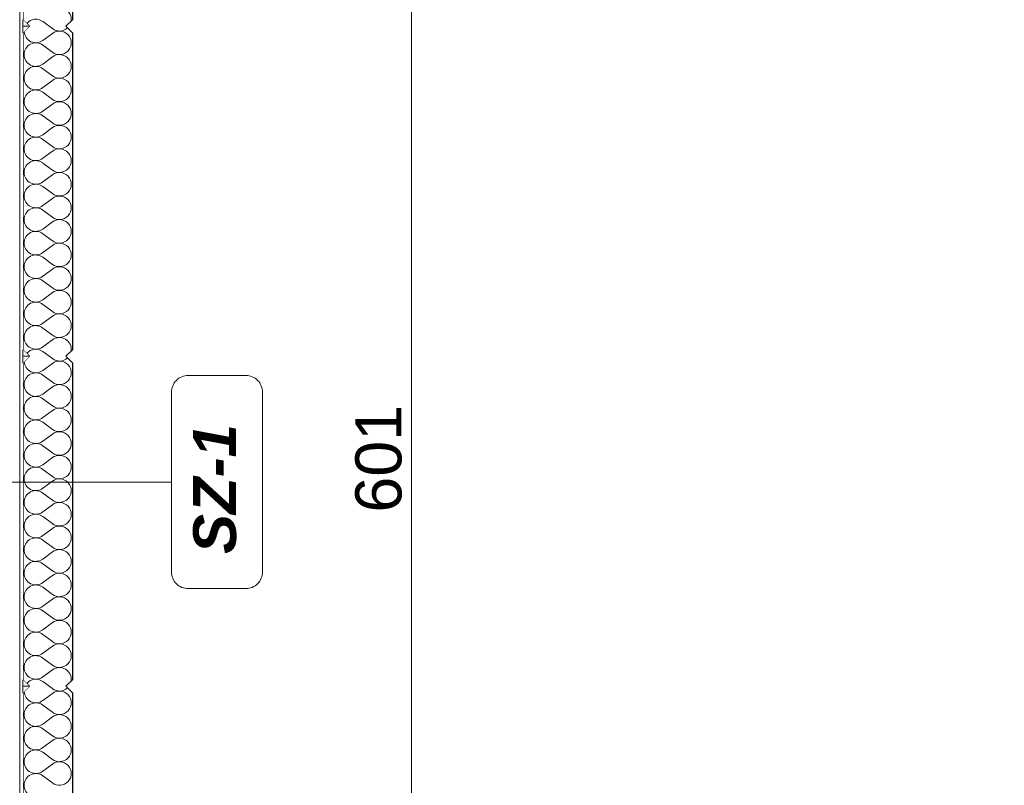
# Model space of a CAD drawing. Header units: millimetres. Extents: x -12989 to 381814, y -50461 to 30884.
# Tile 93 of 111: x 378376 to 381360, y -43961 to -41641. Entities that reach past the tile are written whole.
import ezdxf

# ---------------------------------------------------------------- set-up
doc = ezdxf.new("R2010")
doc.units = ezdxf.units.MM
doc.header["$MEASUREMENT"] = 0
doc.linetypes.add('Wipeout_Contour', pattern=[1000, 0, -1000])
for name, color, linetype in [('A_OZN_ODNOSNIKI', 7, 'Continuous'), ('AS_Belki.Import IFC', 7, 'Continuous'), ('Nowe_A__SCIANY', 7, 'Continuous'), ('Nowe_A_WYM', 7, 'Continuous')]:
    doc.layers.add(name, color=color, linetype=linetype)
for name, color, linetype, lineweight in [('A_OZN_ODNOSNIKI_Nr_pióra__6', 7, 'Continuous', 13), ('A_OZN_ODNOSNIKI_Nr_pióra__85', 7, 'Continuous', 13), ('AS_Belki.Import IFC_Nr_pióra__88', 7, 'Continuous', 13), ('Nowe_A__SCIANY_Nr_pióra__27', 7, 'Continuous', 25), ('Nowe_A__SCIANY_Nr_pióra__87', 7, 'Continuous', 13), ('Nowe_A_WYM_Nr_pióra__1', 7, 'Continuous', 13), ('Nowe_A_WYM_Nr_pióra__45', 7, 'Continuous', 15), ('Nowe_A_WYM_Nr_pióra__85', 7, 'Continuous', 13)]:
    doc.layers.add(name, color=color, linetype=linetype, lineweight=lineweight)
doc.layers.add('Nowe_A__SCIANY_Nr_pióra__174', color=7, linetype='Continuous', lineweight=5, true_color=0x6a6a6a)
doc.styles.add('STYL_AUTOMATYCZNY_4', font='arial.ttf')
doc.styles.add('STYL_AUTOMATYCZNY_8', font='arial.ttf')
doc.dimstyles.new('STYL_AUTOMATYCZNY__2', dxfattribs={"dimtxt": 139.999998, "dimasz": 57, "dimexe": 0.18, "dimexo": 0.0625, "dimgap": 0, "dimtad": 1, "dimdec": 0, "dimlfac": 0.1, "dimzin": 0, "dimdsep": 46, "dimtxsty": 'STYL_AUTOMATYCZNY_4', "dimblk": 'ARROWHEAD_6', "dimblk1": 'ARROWHEAD_6', "dimblk2": 'ARROWHEAD_6', "dimcen": 0.09, "dimse1": 1, "dimse2": 1, "dimclrd": 7, "dimclre": 7, "dimclrt": 7, "dimadec": 0, "dimazin": 0, "dimtfac": 1, "dimtdec": 4, "dimtmove": 0, "dimatfit": 3, "dimfxl": 0, "dimtolj": 1, "dimtzin": 0, "dimarcsym": 0})

# ---------------------------------------------------------------- blocks, each defined once
blk = doc.blocks.new('*X11', base_point=(363535.4, -45960.6))
at = {"layer": 'Nowe_A__SCIANY_Nr_pióra__174', "color": 251, "linetype": 'Continuous', "lineweight": 5, "true_color": 0x6a6a6a}
for p, q in [((378474.7, -41667.7), (378446.1, -41646.3)), ((378474.7, -41682), (378446.1, -41703.4)), ((378474.7, -41739.2), (378446.1, -41717.7)), ((378474.7, -41753.4), (378446.1, -41774.9)), ((378474.7, -41810.6), (378446.1, -41789.2)), ((378474.7, -41824.9), (378446.1, -41846.3)), ((378474.7, -41882), (378446.1, -41860.6)), ((378474.7, -41896.3), (378446.1, -41917.7)), ((378474.7, -41953.4), (378446.1, -41932)), ((378474.7, -41967.7), (378446.1, -41989.2)), ((378474.7, -42024.9), (378446.1, -42003.4)), ((378474.7, -42039.2), (378446.1, -42060.6)), ((378474.7, -42096.3), (378446.1, -42074.9)), ((378474.7, -42110.6), (378446.1, -42132)), ((378474.7, -42167.7), (378446.1, -42146.3)), ((378474.7, -42182), (378446.1, -42203.4)), ((378474.7, -42239.2), (378446.1, -42217.7)), ((378474.7, -42253.4), (378446.1, -42274.9)), ((378474.7, -42310.6), (378446.1, -42289.2)), ((378474.7, -42324.9), (378446.1, -42346.3)), ((378474.7, -42382), (378446.1, -42360.6)), ((378474.7, -42396.3), (378446.1, -42417.7)), ((378474.7, -42453.4), (378446.1, -42432)), ((378474.7, -42467.7), (378446.1, -42489.2)), ((378474.7, -42524.9), (378446.1, -42503.4)), ((378474.7, -42539.2), (378446.1, -42560.6)), ((378474.7, -42596.3), (378446.1, -42574.9)), ((378474.7, -42610.6), (378446.1, -42632)), ((378474.7, -42667.7), (378446.1, -42646.3)), ((378474.7, -42682), (378446.1, -42703.4)), ((378474.7, -42739.2), (378446.1, -42717.7)), ((378474.7, -42753.4), (378446.1, -42774.9)), ((378474.7, -42810.6), (378446.1, -42789.2)), ((378474.7, -42824.9), (378446.1, -42846.3)), ((378474.7, -42882), (378446.1, -42860.6)), ((378474.7, -42896.3), (378446.1, -42917.7)), ((378474.7, -42953.4), (378446.1, -42932)), ((378474.7, -42967.7), (378446.1, -42989.2)), ((378474.7, -43024.9), (378446.1, -43003.4)), ((378474.7, -43039.2), (378446.1, -43060.6)), ((378474.7, -43096.3), (378446.1, -43074.9)), ((378474.7, -43110.6), (378446.1, -43132)), ((378474.7, -43167.7), (378446.1, -43146.3)), ((378474.7, -43182), (378446.1, -43203.4)), ((378474.7, -43239.2), (378446.1, -43217.7)), ((378474.7, -43253.4), (378446.1, -43274.9)), ((378474.7, -43310.6), (378446.1, -43289.2)), ((378474.7, -43324.9), (378446.1, -43346.3)), ((378474.7, -43382), (378446.1, -43360.6)), ((378474.7, -43396.3), (378446.1, -43417.7)), ((378474.7, -43453.4), (378446.1, -43432)), ((378474.7, -43467.7), (378446.1, -43489.2)), ((378474.7, -43524.9), (378446.1, -43503.4)), ((378474.7, -43539.2), (378446.1, -43560.6)), ((378474.7, -43596.3), (378446.1, -43574.9)), ((378474.7, -43610.6), (378446.1, -43632)), ((378474.7, -43667.7), (378446.1, -43646.3)), ((378474.7, -43682), (378446.1, -43703.4)), ((378474.7, -43739.2), (378446.1, -43717.7)), ((378474.7, -43753.4), (378446.1, -43774.9)), ((378474.7, -43810.6), (378446.1, -43789.2)), ((378474.7, -43824.9), (378446.1, -43846.3)), ((378474.7, -43882), (378446.1, -43860.6)), ((378474.7, -43896.3), (378446.1, -43917.7)), ((378474.7, -43953.4), (378446.1, -43932))]:
    blk.add_line(p, q, dxfattribs=at)
for centre, start, end in [((378496.1, -41639.2), 351.2832, 126.8699), ((378424.7, -41674.9), 53.1301, 140.6813), ((378424.7, -41674.9), 183.3422, 306.8699), ((378496.1, -41639.2), 233.1301, 312.5684), ((378496.1, -41710.6), 233.1301, 126.8699), ((378424.7, -41746.3), 53.1301, 180), ((378424.7, -41746.3), 180, 306.8699), ((378496.1, -41782), 233.1301, 126.8699), ((378424.7, -41817.7), 53.1301, 180), ((378424.7, -41817.7), 180, 306.8699), ((378496.1, -41853.4), 233.1301, 126.8699), ((378424.7, -41889.2), 53.1301, 180), ((378424.7, -41889.2), 180, 306.8699), ((378496.1, -41924.9), 233.1301, 126.8699), ((378424.7, -41960.6), 53.1301, 180), ((378424.7, -41960.6), 180, 306.8699), ((378496.1, -41996.3), 233.1301, 126.8699), ((378424.7, -42032), 53.1301, 180), ((378424.7, -42032), 180, 306.8699), ((378496.1, -42067.7), 233.1301, 126.8699), ((378424.7, -42103.4), 53.1301, 180), ((378424.7, -42103.4), 180, 306.8699), ((378496.1, -42139.2), 233.1301, 126.8699), ((378424.7, -42174.9), 53.1301, 180), ((378424.7, -42174.9), 180, 306.8699), ((378496.1, -42210.6), 233.1301, 126.8699), ((378424.7, -42246.3), 53.1301, 180), ((378424.7, -42246.3), 180, 306.8699), ((378496.1, -42282), 233.1301, 126.8699), ((378424.7, -42317.7), 53.1301, 180), ((378424.7, -42317.7), 180, 306.8699), ((378496.1, -42353.4), 233.1301, 126.8699), ((378424.7, -42389.2), 53.1301, 180), ((378424.7, -42389.2), 180, 306.8699), ((378496.1, -42424.9), 233.1301, 126.8699), ((378424.7, -42460.6), 53.1301, 180), ((378424.7, -42460.6), 180, 306.8699), ((378496.1, -42496.3), 233.1301, 126.8699), ((378424.7, -42532), 53.1301, 180), ((378424.7, -42532), 180, 306.8699), ((378496.1, -42567.7), 233.1301, 126.8699), ((378424.7, -42603.4), 53.1301, 180), ((378424.7, -42603.4), 180, 306.8699), ((378496.1, -42639.2), 351.2832, 126.8699), ((378424.7, -42674.9), 53.1301, 140.6813), ((378496.1, -42639.2), 233.1301, 312.5684), ((378424.7, -42674.9), 183.3422, 306.8699), ((378496.1, -42710.6), 233.1301, 126.8699), ((378424.7, -42746.3), 53.1301, 180), ((378424.7, -42746.3), 180, 306.8699), ((378496.1, -42782), 233.1301, 126.8699), ((378424.7, -42817.7), 53.1301, 180), ((378424.7, -42817.7), 180, 306.8699), ((378496.1, -42853.4), 233.1301, 126.8699), ((378424.7, -42889.2), 53.1301, 180), ((378424.7, -42889.2), 180, 306.8699), ((378496.1, -42924.9), 233.1301, 126.8699), ((378424.7, -42960.6), 53.1301, 180), ((378424.7, -42960.6), 180, 306.8699), ((378496.1, -42996.3), 233.1301, 126.8699), ((378424.7, -43032), 53.1301, 180), ((378424.7, -43032), 180, 306.8699), ((378496.1, -43067.7), 233.1301, 126.8699), ((378424.7, -43103.4), 53.1301, 180), ((378424.7, -43103.4), 180, 306.8699), ((378496.1, -43139.2), 233.1301, 126.8699), ((378424.7, -43174.9), 53.1301, 180), ((378424.7, -43174.9), 180, 306.8699), ((378496.1, -43210.6), 233.1301, 126.8699), ((378424.7, -43246.3), 53.1301, 180), ((378424.7, -43246.3), 180, 306.8699), ((378496.1, -43282), 233.1301, 126.8699), ((378424.7, -43317.7), 53.1301, 180), ((378424.7, -43317.7), 180, 306.8699), ((378496.1, -43353.4), 233.1301, 126.8699), ((378424.7, -43389.2), 53.1301, 180), ((378424.7, -43389.2), 180, 306.8699), ((378496.1, -43424.9), 233.1301, 126.8699), ((378424.7, -43460.6), 53.1301, 180), ((378424.7, -43460.6), 180, 306.8699), ((378496.1, -43496.3), 233.1301, 126.8699), ((378424.7, -43532), 53.1301, 180), ((378424.7, -43532), 180, 306.8699), ((378496.1, -43567.7), 233.1301, 126.8699), ((378424.7, -43603.4), 53.1301, 180), ((378424.7, -43603.4), 180, 306.8699), ((378496.1, -43639.2), 351.2832, 126.8699), ((378424.7, -43674.9), 53.1301, 140.6813), ((378424.7, -43674.9), 183.3422, 306.8699), ((378496.1, -43639.2), 233.1301, 312.5684), ((378496.1, -43710.6), 233.1301, 126.8699), ((378424.7, -43746.3), 53.1301, 180), ((378424.7, -43746.3), 180, 306.8699), ((378496.1, -43782), 233.1301, 126.8699), ((378424.7, -43817.7), 53.1301, 180), ((378424.7, -43817.7), 180, 306.8699), ((378496.1, -43853.4), 233.1301, 126.8699), ((378424.7, -43889.2), 53.1301, 180), ((378424.7, -43889.2), 180, 306.8699), ((378496.1, -43924.9), 233.1301, 126.8699), ((378424.7, -43960.6), 53.1301, 180), ((378424.7, -43960.6), 180, 306.8699)]:
    blk.add_arc(centre, 35.7, start, end, dxfattribs=at)
blk = doc.blocks.new('ElemPrzekroju_2_1', base_point=(363535.4, -45960.6))
at = {"color": 254, "linetype": 'Wipeout_Contour', "lineweight": 0, "ltscale": 13711763.05089712}
blk.add_wipeout([(378535.4, -40640.6), (378535.4, -40104.9), (378385.4, -40064.8), (378385.4, -40640.6), (378405.4, -40660.6), (378385.4, -40680.6), (378385.4, -41640.6), (378405.4, -41660.6), (378385.4, -41680.6), (378385.4, -42640.6), (378405.4, -42660.6), (378385.4, -42680.6), (378385.4, -43640.6), (378405.4, -43660.6), (378385.4, -43680.6), (378385.4, -44640.6), (378405.4, -44660.6), (378385.4, -44680.6), (378385.4, -45640.6), (378405.4, -45660.6), (378515.4, -45660.6), (378535.4, -45640.6), (378535.4, -44680.6), (378515.4, -44660.6), (378535.4, -44640.6), (378535.4, -43680.6), (378515.4, -43660.6), (378535.4, -43640.6), (378535.4, -42680.6), (378515.4, -42660.6), (378535.4, -42640.6), (378535.4, -41680.6), (378515.4, -41660.6), (378535.4, -41640.6), (378535.4, -40680.6), (378515.4, -40660.6)], dxfattribs=at).dxf.layer = 'Nowe_A__SCIANY'
at = {"layer": 'Nowe_A__SCIANY_Nr_pióra__27', "color": 7, "linetype": 'Continuous', "lineweight": 25}
for p, q in [((378385.4, -40680.6), (378385.4, -41640.6)), ((378535.4, -40680.6), (378535.4, -41640.6)), ((378385.4, -41640.6), (378405.4, -41660.6)), ((378535.4, -41640.6), (378515.4, -41660.6)), ((378405.4, -41660.6), (378385.4, -41680.6)), ((378385.4, -41680.6), (378385.4, -42640.6)), ((378515.4, -41660.6), (378535.4, -41680.6)), ((378535.4, -41680.6), (378535.4, -42640.6)), ((378385.4, -42640.6), (378405.4, -42660.6)), ((378535.4, -42640.6), (378515.4, -42660.6)), ((378405.4, -42660.6), (378385.4, -42680.6)), ((378515.4, -42660.6), (378535.4, -42680.6)), ((378385.4, -42680.6), (378385.4, -43640.6)), ((378535.4, -42680.6), (378535.4, -43640.6)), ((378385.4, -43640.6), (378405.4, -43660.6)), ((378535.4, -43640.6), (378515.4, -43660.6)), ((378405.4, -43660.6), (378385.4, -43680.6)), ((378385.4, -43680.6), (378385.4, -44640.6)), ((378515.4, -43660.6), (378535.4, -43680.6)), ((378535.4, -43680.6), (378535.4, -44640.6))]:
    blk.add_line(p, q, dxfattribs=at)
at = {"layer": 'Nowe_A__SCIANY', "lineweight": 0}
blk.add_blockref('*X11', (363535.4, -45960.6), dxfattribs=at)
blk = doc.blocks.new('ElemPrzekroju_3_1', base_point=(363535.4, -45960.6))
at = {"color": 254, "linetype": 'Wipeout_Contour', "lineweight": 0, "ltscale": 1142034.035927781}
blk.add_wipeout([(378405.4, -41660.6), (378385.4, -41640.6), (378385.4, -41660.6)], dxfattribs=at).dxf.layer = 'Nowe_A__SCIANY'
at = {"color": 254, "linetype": 'Wipeout_Contour', "lineweight": 0, "ltscale": 1142366.190575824}
blk.add_wipeout([(378385.4, -42640.6), (378385.4, -42660.6), (378405.4, -42660.6)], dxfattribs=at).dxf.layer = 'Nowe_A__SCIANY'
at = {"color": 254, "linetype": 'Wipeout_Contour', "lineweight": 0, "ltscale": 1142706.124283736}
blk.add_wipeout([(378405.4, -43660.6), (378385.4, -43640.6), (378385.4, -43660.6)], dxfattribs=at).dxf.layer = 'Nowe_A__SCIANY'
at = {"color": 254, "linetype": 'Wipeout_Contour', "lineweight": 0, "ltscale": 1142038.304298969}
blk.add_wipeout([(378385.4, -41680.6), (378405.4, -41660.6), (378385.4, -41660.6)], dxfattribs=at).dxf.layer = 'Nowe_A__SCIANY'
at = {"color": 254, "linetype": 'Wipeout_Contour', "lineweight": 0, "ltscale": 1142370.559647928}
blk.add_wipeout([(378405.4, -42660.6), (378385.4, -42660.6), (378385.4, -42680.6)], dxfattribs=at).dxf.layer = 'Nowe_A__SCIANY'
at = {"color": 254, "linetype": 'Wipeout_Contour', "lineweight": 0, "ltscale": 1142710.594682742}
blk.add_wipeout([(378405.4, -43660.6), (378385.4, -43660.6), (378385.4, -43680.6)], dxfattribs=at).dxf.layer = 'Nowe_A__SCIANY'
at = {"layer": 'Nowe_A__SCIANY_Nr_pióra__87', "color": 7, "linetype": 'Continuous', "lineweight": 13}
for p, q in [((378385.4, -41660.6), (378405.4, -41660.6)), ((378385.4, -42660.6), (378405.4, -42660.6)), ((378385.4, -43660.6), (378405.4, -43660.6))]:
    blk.add_line(p, q, dxfattribs=at)
blk = doc.blocks.new('ElemPrzekroju_109_1', base_point=(363535.4, -45960.6))
at = {"color": 254, "linetype": 'Wipeout_Contour', "lineweight": 0, "ltscale": 1523297.467144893}
blk.add_wipeout([(378375.6, -40323.3), (378375.6, -45660.6), (378385.4, -45660.6), (378385.4, -40325.9)], dxfattribs=at).dxf.layer = 'AS_Belki.Import IFC'
at = {"layer": 'AS_Belki.Import IFC_Nr_pióra__88', "color": 7, "linetype": 'Continuous', "lineweight": 13}
for p, q in [((378375.6, -45660.6), (378375.6, -40323.3)), ((378385.4, -41680.6), (378385.4, -41640.6)), ((378385.4, -42680.6), (378385.4, -42640.6)), ((378385.4, -43680.6), (378385.4, -43640.6))]:
    blk.add_line(p, q, dxfattribs=at)
blk = doc.blocks.new('*D188', base_point=(363535.4, -45960.6))
at = {"layer": 'Nowe_A_WYM_Nr_pióra__45', "color": 7, "linetype": 'Continuous', "lineweight": 15}
for p, q in [((379532.7, -39937.4), (379592.7, -39997.4)), ((379532.7, -45950.6), (379592.7, -46010.6))]:
    blk.add_line(p, q, dxfattribs=at)
at = {"layer": 'Nowe_A_WYM_Nr_pióra__85', "color": 7, "linetype": 'Continuous', "lineweight": 13}
for p, q in [((379619, -39967.4), (379506.5, -39967.4)), ((379562.7, -45980.6), (379562.7, -39967.4)), ((379619, -45980.6), (379506.5, -45980.6)), ((379562.7, -46025.6), (379562.7, -45980.6))]:
    blk.add_line(p, q, dxfattribs=at)
at = {"layer": 'Nowe_A_WYM_Nr_pióra__1', "color": 7, "lineweight": 13, "insert": (379534.7, -43134.2), "char_height": 140, "attachment_point": 7, "rotation": 90, "style": 'STYL_AUTOMATYCZNY_4'}
blk.add_mtext('\\A1;{\\pql;\\fArial|b0|i0|c238|p0;\\W1.000000;601}', dxfattribs=at)
blk = doc.blocks.new('ARROWHEAD_6')
at = {"color": 0, "linetype": 'Continuous', "lineweight": 0}
for p, q in [((0, 0), (-1, 0)), ((-0.5, -0.5), (0.5, 0.5))]:
    blk.add_line(p, q, dxfattribs=at)
blk = doc.blocks.new('Etykieta_4_1', base_point=(378535.4, -43041.6))
at = {"color": 254, "linetype": 'Wipeout_Contour', "lineweight": 0, "ltscale": 9153841.093045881}
blk.add_wipeout([(378835.4, -42769.7), (378835.4, -43313.6), (378835.4, -43313.6), (378842.2, -43339.1), (378860.9, -43357.8), (378886.5, -43364.6), (378886.5, -43364.6), (379060.6, -43364.6), (379060.6, -43364.6), (379086.2, -43357.8), (379104.9, -43339.1), (379111.7, -43313.6), (379111.7, -43313.6), (379111.7, -42769.7), (379111.7, -42769.7), (379104.9, -42744.2), (379086.2, -42725.5), (379060.6, -42718.6), (379060.6, -42718.6), (378886.5, -42718.6), (378886.5, -42718.6), (378860.9, -42725.5), (378842.2, -42744.2)], dxfattribs=at).dxf.layer = 'A_OZN_ODNOSNIKI'
at = {"layer": 'A_OZN_ODNOSNIKI_Nr_pióra__85', "color": 7, "linetype": 'Continuous', "lineweight": 13}
for p, q in [((378235.9, -43041.6), (378834.9, -43041.6)), ((378834.9, -43041.6), (378835.4, -43041.6))]:
    blk.add_line(p, q, dxfattribs=at)
at = {"layer": 'A_OZN_ODNOSNIKI_Nr_pióra__85', "color": 7, "linetype": 'Continuous', "lineweight": 13, "flags": 128}
blk.add_lwpolyline([(378835.4, -42769.7, -0.414214), (378886.5, -42718.6), (379060.6, -42718.6, -0.414214), (379111.7, -42769.7), (379111.7, -43313.6, -0.414214), (379060.6, -43364.6), (378886.5, -43364.6, -0.414214), (378835.4, -43313.6)], format="xyb", close=True, dxfattribs=at)
at = {"layer": 'A_OZN_ODNOSNIKI_Nr_pióra__6', "color": 7, "lineweight": 13, "insert": (378901.3, -43259.6), "char_height": 130, "attachment_point": 1, "rotation": 90, "style": 'STYL_AUTOMATYCZNY_8'}
blk.add_mtext('\\A1;{\\pql;\\pt0,6000;\\fArial|b1|i1|c238|p0;\\W1.000000;SZ-1\\fArial|b1|i1|c238|p0;\\W1.000000;\\A1{\\H.66x;\\S^  ;}\\fArial|b1|i1|c238|p0;\\W1.000000;\\fArial|b1|i1|c238|p0;\\W1.000000;\\A1{\\H.66x;\\S^  ;}\\fArial|b1|i1|c238|p0;\\W1.000000; \\fArial|b1|i1|c238|p0;\\W1.000000;\\fArial|b1|i1|c238|p0;\\W1.000000;\\fArial|b1|i1|c238|p0;\\W1.000000;\\fArial|b1|i1|c238|p0;\\W1.000000;\\fArial|b1|i1|c238|p0;\\W1.000000;\\fArial|b1|i1|c238|p0;\\W1.000000;\\fArial|b1|i1|c238|p0;\\W1.000000;\\fArial|b1|i1|c238|p0;\\W1.000000;\\fArial|b1|i1|c238|p0;\\W1.000000;\\fArial|b1|i1|c238|p0;\\W1.000000;\\fArial|b1|i1|c238|p0;\\W1.000000;\\fArial|b1|i1|c238|p0;\\W1.000000;\\fArial|b1|i1|c238|p0;\\W1.000000;\\fArial|b1|i1|c238|p0;\\W1.000000;\\fArial|b1|i1|c238|p0;\\W1.000000;\\fArial|b1|i1|c238|p0;\\W1.000000;\\fArial|b1|i1|c238|p0;\\W1.000000;\\fArial|b1|i1|c238|p0;\\W1.000000;\\fArial|b1|i1|c238|p0;\\W1.000000;\\fArial|b1|i1|c238|p0;\\W1.000000;\\fArial|b1|i1|c238|p0;\\W1.000000;\\fArial|b1|i1|c238|p0;\\W1.000000;\\fArial|b1|i1|c238|p0;\\W1.000000;\\fArial|b1|i1|c238|p0;\\W1.000000;\\fArial|b1|i1|c238|p0;\\W1.000000;\\fArial|b1|i1|c238|p0;\\W1.000000;\\fArial|b1|i1|c238|p0;\\W1.000000;\\fArial|b1|i1|c238|p0;\\W1.000000;\\fArial|b1|i1|c238|p0;\\W1.000000;\\fArial|b1|i1|c238|p0;\\W1.000000;\\fArial|b1|i1|c238|p0;\\W1.000000;\\fArial|b1|i1|c238|p0;\\W1.000000;\\fArial|b1|i1|c238|p0;\\W1.000000;\\fArial|b1|i1|c238|p0;\\W1.000000;\\fArial|b1|i1|c238|p0;\\W1.000000;\\fArial|b1|i1|c238|p0;\\W1.000000;\\fArial|b1|i1|c238|p0;\\W1.000000;\\fArial|b1|i1|c238|p0;\\W1.000000;\\fArial|b1|i1|c238|p0;\\W1.000000;\\fArial|b1|i1|c238|p0;\\W1.000000;\\fArial|b1|i1|c238|p0;\\W1.000000;\\fArial|b1|i1|c238|p0;\\W1.000000;\\fArial|b1|i1|c238|p0;\\W1.000000;}', dxfattribs=at)
blk = doc.blocks.new('*D228', base_point=(363535.4, -45960.6))
at = {"layer": 'Nowe_A_WYM_Nr_pióra__45', "color": 7, "linetype": 'Continuous', "lineweight": 15}
for p, q in [((371410.9, -38783.8), (371350.9, -38723.8)), ((371350.9, -45930.6), (371410.9, -45990.6))]:
    blk.add_line(p, q, dxfattribs=at)
at = {"layer": 'Nowe_A_WYM_Nr_pióra__85', "color": 7, "linetype": 'Continuous', "lineweight": 13}
for p, q in [((371380.9, -38753.8), (371380.9, -38708.8)), ((371437.2, -38753.8), (371324.7, -38753.8)), ((371380.9, -45960.6), (371380.9, -38753.8)), ((371437.2, -45960.6), (371324.7, -45960.6))]:
    blk.add_line(p, q, dxfattribs=at)
at = {"layer": 'Nowe_A_WYM_Nr_pióra__1', "color": 7, "lineweight": 13, "insert": (371352.9, -42517.4), "char_height": 140, "attachment_point": 7, "rotation": 90, "style": 'STYL_AUTOMATYCZNY_4'}
blk.add_mtext('\\A1;{\\pql;\\fArial|b0|i0|c238|p0;\\W1.000000;721}', dxfattribs=at)

msp = doc.modelspace()

# ---------------------------------------------------------------- block references
at = {"layer": 'Nowe_A__SCIANY', "lineweight": 0}
msp.add_blockref('ElemPrzekroju_2_1', (363535.4, -45960.6), dxfattribs=at)

# ---------------------------------------------------------------- dimensions: what is measured, and where the dimension line sits
at = {"layer": 'Nowe_A_WYM', "color": 7, "linetype": 'Continuous', "lineweight": 13}
dim = msp.add_linear_dim(base=(379562.7, -39967.4), p1=(379135.4, -45980.6), p2=(379562.7, -39967.4), angle=90, dimstyle='STYL_AUTOMATYCZNY__2', dxfattribs=at)
dim.commit()
dim.dimension.update_dxf_attribs({"geometry": '*D188', "text_midpoint": (379464.7, -42974.3), "dimtype": 160, "text_rotation": 90})

# ---------------------------------------------------------------- next in the draw order: block references
at = {"layer": 'Nowe_A__SCIANY', "lineweight": 0}
msp.add_blockref('ElemPrzekroju_3_1', (363535.4, -45960.6), dxfattribs=at)

# ---------------------------------------------------------------- next in the draw order: block references
at = {"layer": 'AS_Belki.Import IFC', "lineweight": 0}
msp.add_blockref('ElemPrzekroju_109_1', (363535.4, -45960.6), dxfattribs=at)

# ---------------------------------------------------------------- next in the draw order: block references
at = {"layer": 'A_OZN_ODNOSNIKI', "color": 7, "linetype": 'Continuous', "lineweight": 13}
msp.add_blockref('Etykieta_4_1', (378535.4, -43041.6), dxfattribs=at)

# ---------------------------------------------------------------- next in the draw order: dimensions: what is measured, and where the dimension line sits
at = {"layer": 'Nowe_A_WYM', "color": 7, "linetype": 'Continuous', "lineweight": 13}
dim = msp.add_linear_dim(base=(371380.9, -38753.8), p1=(381359.7, -45960.6), p2=(371035.4, -38753.8), angle=90, dimstyle='STYL_AUTOMATYCZNY__2', dxfattribs=at)
dim.commit()
dim.dimension.update_dxf_attribs({"geometry": '*D228', "text_midpoint": (371282.9, -42357.5), "dimtype": 160, "text_rotation": 90})

doc.saveas('drawing.dxf')
